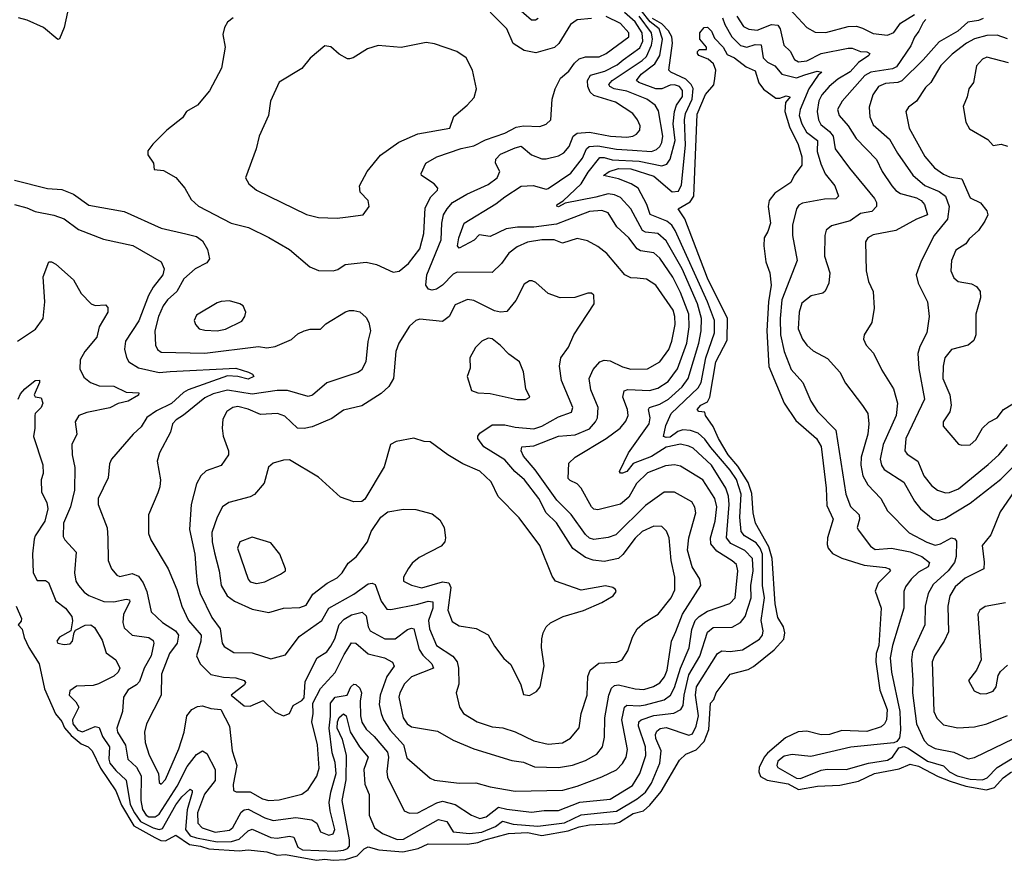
# Model space of a CAD drawing. Extents: x 2323203 to 2567568, y 883585 to 1022917.
# Tile 25 of 256: x 2374721 to 2379480, y 999216 to 1003278. Entities that reach past the tile are written whole.
import ezdxf

# ---------------------------------------------------------------- set-up
doc = ezdxf.new("R2010")
doc.units = 0

msp = doc.modelspace()

# ---------------------------------------------------------------- linework, layer by layer
at = {"layer": '0CON10XD'}
for points in [[(2377226.5, 1003285), (2377214.5, 1003275.5), (2377195, 1003276.2), (2377120.2, 1003340.2)], [(2374695, 1002385.3), (2374755, 1002369.6), (2374795, 1002351.5), (2374885, 1002333.1), (2374935, 1002316), (2375005, 1002265.4), (2375125, 1002217.3), (2375266.9, 1002186.9), (2375405, 1002108.6), (2375418.4, 1002075), (2375412.1, 1002045), (2375365, 1001985.6), (2375343.6, 1001946.4), (2375296.4, 1001823.6), (2375231.8, 1001725), (2375226.5, 1001686.5), (2375236.2, 1001646.2), (2375247.9, 1001625), (2375295, 1001595.8), (2375394, 1001574), (2375448, 1001578), (2375765, 1001595.2), (2375825.8, 1001575), (2375846.2, 1001565), (2375852.5, 1001555), (2375825, 1001541.6), (2375775, 1001554.8), (2375725, 1001557.4), (2375535, 1001489.8), (2375513, 1001477), (2375455, 1001424.3), (2375381.8, 1001388.2), (2375334.5, 1001355.5), (2375308.4, 1001311.6), (2375268.9, 1001275), (2375164.4, 1001155), (2375155, 1001132.5), (2375147.7, 1001065), (2375099.5, 1000965), (2375100.6, 1000935), (2375142.8, 1000822.8), (2375146.4, 1000773.6), (2375147.9, 1000665), (2375165, 1000624.3), (2375190.8, 1000595), (2375205, 1000588.1), (2375265, 1000602.9), (2375295, 1000590), (2375317.1, 1000557.1), (2375334.5, 1000514.5), (2375356.9, 1000416.9), (2375410.7, 1000365), (2375474, 1000325), (2375487.8, 1000305), (2375482.5, 1000265), (2375445, 1000216.1), (2375405.5, 1000115.5), (2375404.4, 1000015), (2375333.6, 999875), (2375323.9, 999835), (2375327.9, 999785), (2375346.1, 999725), (2375390.8, 999635), (2375395, 999592.5), (2375405, 999584.2), (2375425, 999606), (2375490.3, 999755), (2375515.4, 999835.4), (2375527.8, 999915), (2375552, 999945), (2375580.4, 999959.6), (2375605, 999963.1), (2375645, 999950), (2375692.5, 999945), (2375734.4, 999865), (2375746.9, 999745), (2375770, 999675), (2375753.2, 999583.2), (2375754.4, 999554.4), (2375767.1, 999547.1), (2375835, 999547.6), (2375895, 999512.7), (2375925, 999504.7), (2375975, 999508.4), (2376085, 999536.5), (2376115, 999558), (2376156.8, 999623.2), (2376168.3, 999661.8), (2376160.8, 999775), (2376133.4, 999885), (2376139.8, 999925), (2376138.3, 999975), (2376173.8, 1000046.2), (2376245, 1000124.6), (2376288.4, 1000211.6), (2376325, 1000267.7), (2376345, 1000265.3), (2376404.5, 1000214.5), (2376484.2, 1000194.2), (2376523.1, 1000173.1), (2376530, 1000155), (2376495.8, 1000104.2), (2376463, 1000015), (2376458.5, 999968.5), (2376468.4, 999925), (2376479.3, 999895), (2376511.6, 999845), (2376576.1, 999775), (2376591.5, 999711.5), (2376705, 999612.5), (2376725, 999603.8), (2376845, 999588.4), (2376925, 999590.8), (2376995, 999570.8), (2377115, 999550.4), (2377345.4, 999555.4), (2377415, 999573.8), (2377535, 999620.4), (2377605, 999653.9), (2377635, 999683.5), (2377651.6, 999715), (2377658.5, 999751.5), (2377630.6, 999895), (2377643.4, 999956.6), (2377655, 999966.2), (2377715, 999962), (2377745, 999967), (2377835, 999991.5), (2377866, 1000015), (2377885, 1000051.5), (2377914.7, 1000145.3), (2377956.8, 1000243.2), (2377969, 1000331), (2377986.1, 1000375), (2378005, 1000395.2), (2378045, 1000420), (2378153.4, 1000456.6), (2378178.1, 1000485), (2378192.4, 1000615), (2378185.2, 1000645), (2378164.2, 1000664.2), (2378090, 1000710), (2378061.1, 1000745), (2378060, 1000775), (2378082, 1000855), (2378089.7, 1000925), (2378080.4, 1000965), (2378022, 1001055), (2377915, 1001121.6), (2377885, 1001126.8), (2377842.4, 1001122.4), (2377755, 1001088.4), (2377702.5, 1001037.5), (2377665, 1000970.7), (2377625, 1000937.3), (2377515, 1000909.2), (2377495, 1000913.6), (2377485, 1000924.4), (2377434.6, 1001014.6), (2377415.5, 1001035.5), (2377381.3, 1001051.3), (2377372.1, 1001062.1), (2377374.4, 1001135), (2377405.6, 1001165), (2377555.2, 1001254.8), (2377623.1, 1001305), (2377650.9, 1001339.1), (2377661.1, 1001365), (2377658.2, 1001395), (2377635.3, 1001455), (2377642.5, 1001485), (2377659.3, 1001490.7), (2377765, 1001487), (2377805, 1001498), (2377855, 1001530.8), (2377899.3, 1001590.7), (2377944.5, 1001715), (2377955.7, 1001795), (2377954.6, 1001855), (2377915, 1001960), (2377877.9, 1002035), (2377815, 1002126.1), (2377785, 1002151.9), (2377721.9, 1002161.9), (2377705, 1002171.8), (2377665, 1002224.7), (2377607.3, 1002277.3), (2377565.2, 1002345.2), (2377535, 1002355.7), (2377475, 1002351), (2377365, 1002310.2), (2377315, 1002290), (2377205, 1002275.2), (2377126.6, 1002276.6), (2377072.2, 1002267.8), (2376995, 1002231.6), (2376941.6, 1002238.4), (2376917.7, 1002212.3), (2376845, 1002174.6), (2376836.7, 1002185), (2376842.6, 1002225), (2376868.5, 1002295), (2377022.1, 1002387.9), (2377065, 1002423.1), (2377145, 1002473.6), (2377203, 1002477), (2377265, 1002458.8), (2377275, 1002462.1), (2377385, 1002537.3), (2377441.3, 1002608.7), (2377460.7, 1002655), (2377472.5, 1002665), (2377515, 1002669), (2377605, 1002652.4), (2377681.9, 1002648.1), (2377775, 1002641.5), (2377799, 1002651), (2377815, 1002665.4), (2377825, 1002685.7), (2377828.6, 1002715), (2377807.8, 1002837.8), (2377792.8, 1002865), (2377751.1, 1002895), (2377655, 1002932.9), (2377593.6, 1002945), (2377572.3, 1002955), (2377568.1, 1002965), (2377583.8, 1002985), (2377729.4, 1003080.6), (2377750, 1003100), (2377775.2, 1003155.2), (2377778.8, 1003185), (2377774.2, 1003215), (2377714.3, 1003295)], [(2374951.8, 1003315), (2374935, 1003241.2), (2374913.3, 1003186.7), (2374905, 1003182.5), (2374835, 1003240), (2374756, 1003276), (2374715, 1003286.7)], [(2375175.2, 1000464.8), (2375235, 1000478.7), (2375250.8, 1000475), (2375253.5, 1000465), (2375223.1, 1000405), (2375218.4, 1000365), (2375225, 1000340), (2375265, 1000303.8), (2375345, 1000293.8), (2375365, 1000277.8), (2375369.6, 1000265), (2375356.7, 1000205), (2375321.6, 1000145), (2375299.1, 1000080.9), (2375285.2, 1000064.8), (2375245, 1000039.3), (2375222, 1000005), (2375217.1, 999935), (2375190, 999855), (2375193.7, 999835), (2375232.5, 999772.5), (2375243.6, 999705), (2375285.6, 999665.6), (2375308.5, 999625), (2375306.1, 999505), (2375315, 999461.3), (2375331.2, 999435), (2375345, 999425.9), (2375375, 999426.3), (2375395, 999438.9), (2375481.7, 999575), (2375530.9, 999669.1), (2375575, 999726.8), (2375605, 999745.5), (2375625, 999733.1), (2375665.2, 999655), (2375665, 999602.5), (2375613.9, 999536.1), (2375579.3, 999445), (2375581.2, 999395), (2375602.7, 999372.7), (2375665, 999352.6), (2375735, 999362), (2375750.2, 999375), (2375791, 999449), (2375805, 999460.5), (2375825, 999463.2), (2375905, 999421.7), (2375945, 999409), (2376055, 999423.3), (2376132.4, 999412.4), (2376156.4, 999396.4), (2376174.1, 999354.1), (2376215, 999337.3), (2376235.6, 999344.4), (2376243.6, 999365), (2376220.7, 999455), (2376217.2, 999495), (2376223.8, 999545), (2376250.1, 999635), (2376245, 999688.9), (2376230.7, 999735), (2376215.7, 999855), (2376223.5, 999913.5), (2376223.2, 999975), (2376245, 1000004.6), (2376304.2, 1000015), (2376320.6, 1000055), (2376335, 1000066.9), (2376345, 1000065.7), (2376365, 1000047.5), (2376372.2, 1000025), (2376365.8, 999985), (2376367.8, 999915), (2376375, 999883.1), (2376395, 999850.8), (2376434.6, 999815), (2376498.4, 999738.4), (2376502.8, 999715), (2376495.3, 999645.3), (2376498.1, 999618.1), (2376579.2, 999455), (2376604.7, 999444.7), (2376645, 999446.5), (2376736.4, 999493.6), (2376765, 999502.2), (2376825, 999486.2), (2376905, 999434.5), (2376945, 999418.8), (2376975, 999426), (2377035, 999473.1), (2377075, 999464.2), (2377195, 999449.3), (2377255, 999457.2), (2377325, 999457.2), (2377427.3, 999497.3), (2377575, 999511.2), (2377682.5, 999577.5), (2377718, 999635), (2377747.5, 999722.5), (2377744.9, 999764.9), (2377711.9, 999865), (2377712.4, 999885), (2377724.4, 999895.6), (2377785, 999916.4), (2377882.9, 999927.1), (2377916, 999945), (2377926.9, 999965), (2377932, 1000015), (2377955, 1000111.8), (2378007.8, 1000202.2), (2378045, 1000318.9), (2378072, 1000342), (2378165, 1000343.1), (2378205, 1000364.7), (2378227.8, 1000395), (2378256.7, 1000485), (2378254.9, 1000545), (2378265.1, 1000615), (2378261.9, 1000675), (2378225, 1000712.7), (2378157.5, 1000747.5), (2378136.7, 1000775), (2378149.3, 1000935), (2378146.7, 1000976.7), (2378134.1, 1001014.1), (2378064.8, 1001125), (2377975, 1001207.4), (2377955, 1001217.4), (2377915, 1001226.5), (2377845, 1001213), (2377775, 1001167.1), (2377686.3, 1001133.7), (2377655.5, 1001094.5), (2377635, 1001086.5), (2377625, 1001086.9), (2377620, 1001095), (2377664, 1001186), (2377762.7, 1001325), (2377768.7, 1001355), (2377760.6, 1001395), (2377765.2, 1001404.8), (2377815, 1001420.9), (2377855.8, 1001445), (2377923, 1001505), (2377951.7, 1001545), (2378002.8, 1001715), (2378014.3, 1001775), (2378015.4, 1001835), (2377996.2, 1001905), (2377922.5, 1002075), (2377845, 1002209.2), (2377805, 1002245.7), (2377745, 1002251.2), (2377730.1, 1002260.1), (2377674.8, 1002365), (2377625, 1002419), (2377595, 1002432.8), (2377565, 1002437.4), (2377505, 1002420.3), (2377357.4, 1002392.6), (2377325, 1002373.6), (2377317, 1002377), (2377318.6, 1002385), (2377347.4, 1002402.6), (2377434.4, 1002485.6), (2377468.8, 1002541.2), (2377525, 1002612.1), (2377545, 1002612.5), (2377585, 1002600.9), (2377715.1, 1002595.1), (2377825, 1002573), (2377849.3, 1002580.7), (2377865, 1002604.4), (2377888.6, 1002695), (2377879.7, 1002775), (2377886, 1002835), (2377895.3, 1002864.7), (2377925, 1002907.8), (2377925, 1002937.1), (2377910, 1002955), (2377885, 1002963.7), (2377865, 1002961.6), (2377825, 1002944.8), (2377795, 1002944.1), (2377712.7, 1002975), (2377702.5, 1002985), (2377725.2, 1003015), (2377790.9, 1003065), (2377815, 1003105.5), (2377827.7, 1003185), (2377811.6, 1003235), (2377767.6, 1003267.6), (2377725, 1003322.4)], [(2376525, 1002058.9), (2376555, 1002063.1), (2376599.7, 1002100.3), (2376655, 1002170.5), (2376674.2, 1002245), (2376680.6, 1002369.4), (2376707.8, 1002422.2), (2376740.8, 1002455), (2376742, 1002465), (2376723.8, 1002485), (2376662.5, 1002525), (2376661.2, 1002535), (2376684, 1002585), (2376736.7, 1002615), (2376855, 1002656.2), (2376915, 1002669.6), (2376972.2, 1002697.8), (2377065, 1002730), (2377120.6, 1002759.4), (2377155, 1002766.4), (2377235, 1002762.5), (2377265, 1002773.1), (2377287.1, 1002795), (2377293.8, 1002895), (2377308.8, 1002945), (2377335, 1002996.7), (2377375, 1003030), (2377401.6, 1003068.4), (2377425, 1003089.6), (2377455, 1003099.1), (2377520.9, 1003099.1), (2377555.6, 1003115), (2377664.4, 1003195), (2377665.4, 1003215), (2377625, 1003260.7), (2377555, 1003293.4)], [(2377212.5, 1001102.5), (2377155, 1001170), (2377144.7, 1001195.3), (2377148, 1001215), (2377205, 1001220), (2377325, 1001265.3), (2377405, 1001272.9), (2377475, 1001301.1), (2377504.1, 1001335), (2377512.9, 1001355), (2377517.2, 1001405), (2377480.6, 1001490.6), (2377473.3, 1001545), (2377492.1, 1001587.9), (2377524.7, 1001625.3), (2377545, 1001632.5), (2377575, 1001630), (2377635, 1001601.6), (2377675, 1001590), (2377755, 1001590.7), (2377815, 1001625.5), (2377857.5, 1001685), (2377872.4, 1001725), (2377888.1, 1001805), (2377887.7, 1001845), (2377878.4, 1001875), (2377795, 1001995.4), (2377750, 1002025), (2377705, 1002028.9), (2377675, 1002031.5), (2377644.8, 1002044.8), (2377558.1, 1002148.1), (2377515, 1002181.8), (2377465, 1002209.1), (2377415, 1002220.5), (2377345, 1002198.7), (2377303.3, 1002215), (2377245, 1002215.2), (2377175, 1002203.4), (2377125, 1002181.6), (2377085, 1002150.8), (2377049.9, 1002100.1), (2377005, 1002057.5), (2376835, 1002058.6), (2376815, 1002048.2), (2376765, 1001996), (2376735, 1001975.5), (2376715, 1001971.2), (2376696.1, 1001976.1), (2376683.9, 1001995), (2376689.2, 1002045), (2376757.7, 1002215), (2376760.5, 1002295), (2376769.8, 1002335), (2376786.4, 1002365), (2376813.3, 1002395), (2376882.5, 1002435), (2376985, 1002482.5), (2377028, 1002515), (2377040.8, 1002545), (2377021.2, 1002585), (2377022.4, 1002605), (2377045, 1002628.9), (2377115, 1002659.3), (2377145, 1002666.7), (2377194.8, 1002624.8), (2377243.6, 1002606.4), (2377265, 1002605.4), (2377325, 1002620.7), (2377350.9, 1002635), (2377375.9, 1002665), (2377395.8, 1002715), (2377415, 1002729.4), (2377475, 1002734.4), (2377576.7, 1002715), (2377655, 1002710.9), (2377684.2, 1002715), (2377702.5, 1002725), (2377718.8, 1002745), (2377720, 1002765), (2377707.1, 1002795), (2377684.7, 1002824.7), (2377600, 1002880), (2377495, 1002911.7), (2377478.4, 1002928.4), (2377466, 1002956), (2377465.6, 1002985), (2377480.1, 1003009.9), (2377549.5, 1003030.5), (2377609, 1003061), (2377636.8, 1003085), (2377718, 1003142), (2377732.2, 1003175), (2377729.8, 1003215), (2377695, 1003268.9), (2377643.3, 1003313.3)], [(2377485, 1003284.5), (2377415, 1003278.5), (2377383.5, 1003255), (2377326, 1003164), (2377305, 1003144.4), (2377215, 1003118.6), (2377159.7, 1003129.7), (2377105, 1003163.8), (2377074.5, 1003235), (2376995.4, 1003315.4)], [(2378187.6, 1003295), (2378218.5, 1003245), (2378245, 1003232.9), (2378285, 1003228.3), (2378355, 1003254.8), (2378385, 1003252.4), (2378396, 1003235), (2378413.8, 1003155), (2378445, 1003126.5), (2378466.2, 1003086.2), (2378485, 1003075.2), (2378525, 1003080.2), (2378595, 1003114.4), (2378725, 1003140.7), (2378745, 1003140.5), (2378785, 1003125.2), (2378815, 1003123.8), (2378830, 1003115), (2378824.4, 1003105), (2378775, 1003071.3), (2378735, 1003027.3), (2378675, 1002990.6), (2378632.7, 1002955), (2378597.1, 1002915), (2378583.4, 1002886.6), (2378575.2, 1002835), (2378581.4, 1002795), (2378592.8, 1002772.8), (2378635, 1002737.7), (2378652.6, 1002715), (2378661.4, 1002655), (2378730.8, 1002560.8), (2378852.4, 1002415), (2378862.7, 1002395), (2378862.3, 1002375), (2378839.1, 1002350.9), (2378785, 1002341.8), (2378735, 1002306.5), (2378645, 1002281.8), (2378619.1, 1002260.9), (2378611.5, 1002235), (2378611.1, 1002135), (2378636.2, 1002055), (2378631.9, 1002005), (2378613.5, 1001966.5), (2378603.1, 1001956.9), (2378545.4, 1001944.6), (2378501.8, 1001908.2), (2378488, 1001865), (2378483.5, 1001785), (2378504, 1001735), (2378525.5, 1001705), (2378555, 1001679.1), (2378625, 1001641.5), (2378685, 1001575.7), (2378712, 1001522), (2378793.5, 1001413.5), (2378819.5, 1001375), (2378825.4, 1001325), (2378819.7, 1001275), (2378787, 1001165), (2378785.7, 1001125), (2378796.2, 1001075), (2378820.6, 1001030.6), (2378882.7, 1000965), (2378915, 1000905.6), (2379019.5, 1000799.5), (2379105, 1000753), (2379145, 1000739.8), (2379171.8, 1000745), (2379225, 1000773.9), (2379240.6, 1000770.6), (2379247.8, 1000757.8), (2379247.4, 1000685), (2379239.6, 1000655), (2379207.7, 1000615), (2379135, 1000548.9), (2379111.2, 1000505), (2379097.9, 1000445), (2379095.8, 1000355), (2379035.7, 1000224.3), (2379031, 1000185), (2379037.6, 1000087.6), (2379036.1, 1000025), (2379054.8, 999875), (2379092.4, 999795), (2379111.1, 999775), (2379145, 999757), (2379235, 999738.4), (2379305, 999706.2), (2379335, 999712.5), (2379525.4, 999805)], [(2378440.8, 1003330.8), (2378525, 1003240.6), (2378565, 1003217.9), (2378616.6, 1003216.6), (2378724.8, 1003245.2), (2378765, 1003246.8), (2378795, 1003238.2), (2378845, 1003211.5), (2378915, 1003203.3), (2378945, 1003217.1), (2378978.2, 1003261.8), (2379045, 1003303)], [(2374703.8, 1000445), (2374730, 1000385), (2374728.3, 1000371.7), (2374714, 1000355), (2374733.4, 1000333.4), (2374742.6, 1000292.6), (2374764.5, 1000245), (2374814.3, 1000165), (2374841.2, 1000045), (2374894.4, 999924.4), (2374925, 999886.6), (2374937, 999857), (2374969.5, 999819.5), (2375018.5, 999778.5), (2375052.1, 999765), (2375070.8, 999745), (2375111.7, 999661.7), (2375185, 999552.5), (2375213.1, 999483.1), (2375272.9, 999382.9), (2375373.1, 999326.9), (2375402.5, 999312.5), (2375425, 999311.1), (2375475, 999337.8), (2375542, 999292), (2375594.3, 999285), (2375635, 999271.3), (2375781.4, 999261.4), (2375825, 999267.2), (2375915, 999257.8), (2375965, 999241.5), (2376005, 999244.8), (2376155, 999217.4), (2376195, 999221.6), (2376235, 999216.3), (2376295, 999219.4), (2376351.7, 999238.3), (2376385, 999272.2), (2376405, 999281.5), (2376456.2, 999266.2), (2376573.1, 999256.9), (2376647.4, 999272.6), (2376695, 999295.7), (2376885, 999294.2), (2376935, 999302.3), (2376963.7, 999313.7), (2377083.9, 999346.1), (2377175, 999350.2), (2377243.6, 999336.4), (2377371.6, 999358.4), (2377425, 999378.4), (2377475, 999387.7), (2377596.6, 999393.4), (2377619.5, 999400.5), (2377685, 999442.4), (2377735, 999455.8), (2377766.8, 999483.2), (2377821.1, 999548.9), (2377910.2, 999699.8), (2377940, 999730), (2377990.3, 999749.7), (2378029.6, 999790.4), (2378051.3, 999848.7), (2378060, 999975), (2378076.2, 999993.8), (2378086.6, 1000025), (2378155, 1000116.6), (2378241.6, 1000138.4), (2378266.8, 1000153.2), (2378366.6, 1000233.4), (2378413.5, 1000285), (2378419.4, 1000315), (2378412.2, 1000345), (2378385, 1000389.4), (2378371.9, 1000455), (2378357.5, 1000675), (2378341.2, 1000731.2), (2378277.5, 1000845), (2378266.5, 1000895), (2378259.2, 1000989.2), (2378242, 1001042), (2378191, 1001121), (2378145.2, 1001175), (2378098.7, 1001255), (2378073.1, 1001313.1), (2378035.7, 1001365), (2378031.7, 1001381.7), (2378003.3, 1001385), (2377994.6, 1001394.6), (2378012.9, 1001415), (2378045, 1001431.2), (2378055.6, 1001454.4), (2378085.2, 1001625), (2378139.9, 1001730.1), (2378141.9, 1001835), (2378045, 1002030), (2377936, 1002316), (2377902.9, 1002365), (2377961.6, 1002398.4), (2377978.4, 1002425), (2377995, 1002821.2), (2378035, 1002917.1), (2378075.9, 1002964.1), (2378081.2, 1002995), (2378086, 1003035), (2378074.2, 1003065), (2378047.6, 1003087.6), (2378003.8, 1003105), (2377996.2, 1003115), (2377996.7, 1003125), (2378006.1, 1003133.9), (2378040, 1003135), (2378040, 1003145), (2378007.5, 1003185), (2378007.5, 1003215), (2378029.5, 1003240.5), (2378045, 1003242), (2378065, 1003223.8), (2378078.9, 1003188.9), (2378120, 1003145), (2378140.4, 1003110.4), (2378175.7, 1003095), (2378231.4, 1003051.4), (2378275, 1003030.8), (2378293.8, 1002973.8), (2378315, 1002942.5), (2378375, 1002899.5), (2378395, 1002898.5), (2378425, 1002911.2), (2378445.4, 1002905), (2378422.4, 1002877.6), (2378418.3, 1002835), (2378441.5, 1002761.5), (2378483.2, 1002675), (2378500.7, 1002615), (2378500.8, 1002575), (2378464, 1002526), (2378447.7, 1002492.3), (2378370.2, 1002439.8), (2378343.7, 1002405), (2378337.8, 1002375), (2378349, 1002295), (2378336.7, 1002255), (2378319.4, 1002225), (2378317.8, 1002185), (2378327.6, 1002107.6), (2378345.9, 1002055), (2378353.2, 1001995), (2378340.4, 1001915), (2378331.1, 1001775), (2378342.3, 1001602.3), (2378415.3, 1001425), (2378471.3, 1001341.3), (2378571.8, 1001255), (2378595, 1001215.5), (2378618.7, 1001015), (2378621.4, 1000931.4), (2378652.4, 1000865), (2378624.8, 1000775.2), (2378622.9, 1000742.9), (2378628.9, 1000725), (2378649.2, 1000699.2), (2378695, 1000676.7), (2378802.8, 1000642.8), (2378905, 1000631.1), (2378922.5, 1000625), (2378929.1, 1000615), (2378869.2, 1000555), (2378856.2, 1000516.2), (2378884, 1000435), (2378873.2, 1000255), (2378859.7, 1000215), (2378859, 1000175), (2378878.8, 1000038.8), (2378913.4, 999945), (2378910.7, 999895), (2378900.9, 999875), (2378885, 999860.6), (2378815, 999838.9), (2378695, 999843.2), (2378635, 999824.3), (2378595, 999822.2), (2378525, 999840.8), (2378482.6, 999837.4), (2378422.2, 999807.8), (2378335, 999734.2), (2378318.8, 999715), (2378294.6, 999665.4), (2378293.2, 999643.2), (2378300.6, 999620.6), (2378332.9, 999602.9), (2378434.8, 999585.2), (2378485, 999558.9), (2378576.7, 999575), (2378685, 999579.7), (2378775, 999598.8), (2378852.7, 999635), (2378971.4, 999658.6), (2379025, 999681.6), (2379065, 999671.6), (2379160.6, 999620.6), (2379218.6, 999598.6), (2379293.8, 999573.8), (2379393.6, 999556.4), (2379432.3, 999567.7), (2379474.8, 999615), (2379515, 999643.8)], [(2375185.4, 1000185.4), (2375204.5, 1000145), (2375196.4, 1000125), (2375175, 1000106.8), (2375100.9, 1000069.1), (2375075, 1000061.8), (2374995, 1000057.3), (2374962.5, 1000035), (2374960, 1000015), (2374992.8, 999982.8), (2375005.9, 999955.9), (2374975.9, 999895), (2374977.5, 999875), (2375001.4, 999845), (2375025, 999836.7), (2375085, 999862.5), (2375105, 999858.1), (2375120.9, 999815), (2375155.2, 999765), (2375150.9, 999705), (2375156.6, 999685), (2375185, 999649.8), (2375235, 999603.6), (2375255, 999486.7), (2375275.1, 999445), (2375305, 999403.2), (2375365, 999373), (2375395, 999364.6), (2375410.7, 999369.3), (2375475.7, 999485), (2375505, 999522.7), (2375545, 999560), (2375554.4, 999554.4), (2375553.8, 999543.8), (2375529.9, 999459.9), (2375521.7, 999365), (2375545, 999335.2), (2375574.5, 999325), (2375674.9, 999305.1), (2375745, 999306.8), (2375781.9, 999318.1), (2375825, 999358.4), (2375845, 999366.6), (2375935, 999326.1), (2375965, 999322.9), (2376025, 999332.3), (2376045, 999328.9), (2376065, 999280.4), (2376086.9, 999266.9), (2376245, 999260.3), (2376285, 999264.6), (2376305, 999273.7), (2376315.2, 999285), (2376315.4, 999314.6), (2376279.1, 999505), (2376299.1, 999605), (2376300.4, 999725), (2376280.6, 999800.6), (2376254.9, 999855), (2376256.1, 999885), (2376265, 999906.4), (2376285, 999923.6), (2376297.9, 999915), (2376317.7, 999837.7), (2376363.8, 999765), (2376404.4, 999715), (2376384.8, 999655), (2376389, 999585), (2376410.5, 999535), (2376410.3, 999435), (2376435, 999372.5), (2376475, 999345.3), (2376545, 999317.4), (2376575, 999319), (2376745, 999413.8), (2376785, 999403.3), (2376815, 999354.6), (2376895, 999346.4), (2376955, 999352.1), (2377020.9, 999379.1), (2377055, 999404.8), (2377105, 999391.4), (2377225, 999381.4), (2377353.3, 999396.7), (2377435, 999436.4), (2377605, 999453.3), (2377705, 999513.2), (2377746, 999545), (2377775, 999589.7), (2377814.6, 999685.4), (2377820.5, 999745), (2377795.5, 999805), (2377793.6, 999825), (2377799.6, 999840.4), (2377816.7, 999853.3), (2377845, 999858.7), (2377955, 999821.1), (2377972.4, 999827.6), (2377989.5, 999865), (2378001.2, 999915), (2377987.6, 1000015), (2377992.2, 1000055), (2378094.2, 1000215.8), (2378115, 1000228.4), (2378155.3, 1000224.7), (2378215, 1000233.8), (2378296.7, 1000285), (2378311.2, 1000305), (2378314.6, 1000325), (2378303.9, 1000375), (2378320.3, 1000485), (2378311.4, 1000545), (2378310.6, 1000695), (2378299.3, 1000725), (2378281, 1000751), (2378223.4, 1000785), (2378208.4, 1000805), (2378200.8, 1000875), (2378207.5, 1000985), (2378185, 1001056.3), (2378155, 1001102.4), (2378060.4, 1001210.4), (2378031.9, 1001251.9), (2377999.9, 1001279.9), (2377963.5, 1001293.5), (2377926.3, 1001296.3), (2377901.4, 1001288.6), (2377865, 1001260.8), (2377845, 1001259.4), (2377832.6, 1001265), (2377843.2, 1001316.8), (2377870, 1001375), (2378000, 1001500), (2378014.3, 1001525.7), (2378025.5, 1001585.5), (2378037.6, 1001645), (2378078.6, 1001765), (2378078.3, 1001825), (2378044.3, 1001914.3), (2377889.1, 1002259.1), (2377872, 1002285), (2377849.1, 1002305), (2377767.8, 1002337.8), (2377751.6, 1002385), (2377709.5, 1002465), (2377676.1, 1002486.1), (2377615, 1002509.1), (2377543.1, 1002525), (2377570, 1002545), (2377615, 1002558.7), (2377675, 1002557.1), (2377785, 1002522.5), (2377875, 1002445.9), (2377905, 1002449.4), (2377919.7, 1002479.7), (2377938.1, 1002671.9), (2377933.2, 1002795), (2377939.5, 1002825), (2377970.7, 1002895), (2377975.5, 1002945.5), (2377966, 1002966), (2377940.7, 1002990.7), (2377868.1, 1003025), (2377858.2, 1003035), (2377875.7, 1003165), (2377872.1, 1003195), (2377857.2, 1003225), (2377825, 1003258.7), (2377779.6, 1003285)], [(2375752.2, 1003287.8), (2375725, 1003265.8), (2375710, 1003240), (2375703.1, 1003206.9), (2375713.8, 1003145), (2375696.7, 1003045), (2375637.5, 1002935), (2375580, 1002865), (2375527.5, 1002835), (2375507.5, 1002805), (2375432.5, 1002745), (2375363.6, 1002676.4), (2375340, 1002645), (2375340, 1002625), (2375367.5, 1002585), (2375370, 1002555), (2375415, 1002549.2), (2375475, 1002515.7), (2375518.6, 1002465), (2375549.8, 1002409.8), (2375585, 1002378), (2375743.3, 1002295), (2375826.7, 1002275), (2375925.6, 1002225.6), (2376025, 1002168), (2376123.3, 1002085), (2376165, 1002065.8), (2376235.4, 1002064.6), (2376258.3, 1002071.7), (2376294.3, 1002095.7), (2376395, 1002106.9), (2376445, 1002095.7), (2376525, 1002058.9)], [(2378116.9, 1003286.9), (2378128.3, 1003255), (2378162, 1003195), (2378205, 1003153), (2378234.4, 1003145.6), (2378275, 1003159.4), (2378305, 1003157.1), (2378314.6, 1003094.6), (2378335, 1003074), (2378371.3, 1003055), (2378405, 1003014.8), (2378475, 1002997.3), (2378515, 1003011.4), (2378575, 1003029.1), (2378598, 1003025), (2378580.1, 1003009.9), (2378535, 1002944.1), (2378493.5, 1002845), (2378488.5, 1002815), (2378500.6, 1002775), (2378524, 1002735), (2378576.7, 1002695), (2378575, 1002641.2), (2378592.7, 1002582.7), (2378613.9, 1002533.9), (2378660, 1002475), (2378677.8, 1002425), (2378665, 1002412.5), (2378610.7, 1002410.7), (2378505, 1002392.5), (2378487.1, 1002382.9), (2378475.5, 1002365), (2378455.5, 1002285.5), (2378455.3, 1002235), (2378478.5, 1002115), (2378403.8, 1001925), (2378395.6, 1001835), (2378398.3, 1001755), (2378415.8, 1001675), (2378448.8, 1001588.8), (2378505.5, 1001525), (2378545.3, 1001435.3), (2378577.3, 1001385), (2378666, 1001295), (2378713.2, 1000985), (2378736.6, 1000926.6), (2378778, 1000885), (2378779.3, 1000865), (2378768.6, 1000825), (2378773.4, 1000813.4), (2378833.6, 1000733.6), (2378855, 1000718.5), (2378935, 1000724.3), (2379025, 1000706.7), (2379081.3, 1000685), (2379117.5, 1000655), (2379111.1, 1000635), (2379065, 1000609.5), (2379029.1, 1000575), (2379001.8, 1000538.2), (2378994.7, 1000515), (2378993.7, 1000435), (2378940, 1000255), (2378928.4, 1000195), (2378935.2, 1000125.2), (2378974.8, 999935), (2378978.5, 999845), (2378972.4, 999807.6), (2378960.2, 999789.8), (2378946.2, 999783.8), (2378737.7, 999762.3), (2378545, 999718.6), (2378455, 999728.2), (2378415, 999720), (2378385.5, 999695), (2378380, 999675), (2378384.4, 999665), (2378475, 999612.5), (2378495, 999611.2), (2378595, 999651.8), (2378623.3, 999656.7), (2378715.5, 999655.5), (2378823.5, 999686.5), (2378915, 999699.8), (2378939.6, 999715), (2378970.1, 999759.9), (2378993.8, 999766.2), (2379015, 999758.8), (2379108.7, 999695), (2379185, 999672.8), (2379215, 999643.9), (2379251.8, 999625), (2379315, 999607.8), (2379375, 999605.2), (2379397.6, 999615), (2379444.9, 999665.1), (2379526.8, 999715)], [(2379100.9, 1003279.1), (2379086.8, 1003265), (2379066.9, 1003223.1), (2379045, 1003194.6), (2379027.7, 1003152.3), (2378959, 1003051), (2378939.3, 1003040.7), (2378835, 1003025.2), (2378805, 1003009.3), (2378696.2, 1002885), (2378674.1, 1002845), (2378681.8, 1002815), (2378725, 1002766.4), (2378764.3, 1002704.3), (2378862.7, 1002602.7), (2378888.7, 1002545), (2378936.7, 1002475), (2378955, 1002453.1), (2378978.5, 1002438.5), (2379055, 1002417), (2379077.5, 1002405), (2379093.6, 1002385), (2379107.9, 1002335), (2379055, 1002314.8), (2378955, 1002260), (2378845, 1002238.2), (2378820.8, 1002225), (2378808.1, 1002205), (2378811.5, 1002065), (2378823.8, 1002013.8), (2378845.6, 1001965), (2378850.6, 1001885), (2378840, 1001815), (2378802.5, 1001755), (2378799.2, 1001735), (2378812.5, 1001705), (2378847.8, 1001667.8), (2378887.8, 1001585), (2378944.5, 1001495), (2378963.8, 1001425), (2378956.5, 1001365), (2378894.3, 1001225), (2378879.8, 1001155), (2378885.3, 1001125), (2378898.5, 1001105), (2378994.3, 1001044.3), (2379045, 1000952.5), (2379074.6, 1000915), (2379135, 1000865.4), (2379159.1, 1000859.1), (2379191.4, 1000868.6), (2379315, 1000942.5), (2379462.4, 1001057.6), (2379585, 1001181.2)], [(2379377.8, 1003285), (2379355, 1003274.2), (2379303.1, 1003266.9), (2379255, 1003222.7), (2379165, 1003172.2), (2379087.5, 1003085), (2378985, 1002983.3), (2378965, 1002975.2), (2378905, 1002969.8), (2378872.3, 1002955), (2378844, 1002916), (2378826, 1002856), (2378829.8, 1002809.8), (2378845, 1002770.9), (2378925, 1002700.9), (2378963.6, 1002633.6), (2379037.7, 1002527.7), (2379095, 1002477.7), (2379165, 1002449), (2379194.7, 1002425), (2379213.4, 1002375), (2379205.2, 1002315), (2379140.4, 1002235), (2379077.6, 1002112.4), (2379054.4, 1002045), (2379062.7, 1002005), (2379108.6, 1001915), (2379115.7, 1001844.3), (2379105.9, 1001765.9), (2379071.5, 1001698.5), (2379062.1, 1001665), (2379066.7, 1001593.3), (2379093.4, 1001445), (2379003.6, 1001255), (2378999.1, 1001195), (2379009.5, 1001179.5), (2379060.9, 1001145), (2379090.6, 1001075), (2379128.1, 1001028.1), (2379156.9, 1001005), (2379195, 1000992.5), (2379215, 1000993.2), (2379258.5, 1001011.5), (2379401.3, 1001128.7)], [(2379495, 1003186.5), (2379445, 1003203.6), (2379395, 1003201.4), (2379335, 1003186.7), (2379296.3, 1003165), (2379228, 1003112), (2379173.2, 1003056.8), (2379125, 1002975.4), (2379098.4, 1002951.6), (2379055.2, 1002884.8), (2379015.8, 1002855), (2379004.2, 1002835), (2379019.3, 1002755), (2379095, 1002618.2), (2379142.7, 1002562.7), (2379185, 1002531.8), (2379215, 1002518.7), (2379275, 1002509.4), (2379315, 1002417.5), (2379365, 1002394.3), (2379394.4, 1002355), (2379400.8, 1002335), (2379385.4, 1002304.6), (2379355, 1002259.2), (2379310.2, 1002219.8), (2379293.8, 1002195), (2379244.7, 1002165.3), (2379223.8, 1002115), (2379220.8, 1002065), (2379235, 1002030.8), (2379255.9, 1002014.1), (2379321.7, 1002001.7), (2379345, 1001988.6), (2379362.2, 1001965), (2379364.5, 1001935), (2379341.5, 1001855), (2379342.2, 1001755), (2379332.4, 1001727.6), (2379305, 1001705.5), (2379225, 1001684.6), (2379192.5, 1001645), (2379183.9, 1001605), (2379182.2, 1001545), (2379216, 1001465), (2379223.4, 1001415), (2379217.1, 1001382.9), (2379184.4, 1001335), (2379184.3, 1001315), (2379257.9, 1001227.9), (2379275, 1001222.5), (2379315, 1001224.2), (2379341.3, 1001248.7), (2379375, 1001304.4), (2379405, 1001332.9), (2379445.6, 1001355), (2379475.8, 1001395), (2379558, 1001445)], [(2376255, 1002318.6), (2376295, 1002324.3), (2376380, 1002335), (2376410, 1002375), (2376404.2, 1002405), (2376365.6, 1002445), (2376362.5, 1002475), (2376400.9, 1002545), (2376465, 1002623.3), (2376553.7, 1002686.3), (2376645, 1002727.1), (2376799.2, 1002755), (2376819.7, 1002810.3), (2376884, 1002865), (2376917.6, 1002902.4), (2376928, 1002945), (2376908.6, 1003035), (2376878.8, 1003095), (2376833.3, 1003125), (2376725, 1003162.5), (2376685, 1003168), (2376565, 1003144), (2376453, 1003153), (2376402.3, 1003137.7), (2376332.5, 1003095), (2376315, 1003090), (2376305, 1003090), (2376265, 1003112.5), (2376225, 1003147.5), (2376195, 1003152.5), (2376125, 1003093.3), (2376085, 1003043.3), (2375974.1, 1002975.9), (2375933.3, 1002885), (2375923.8, 1002815), (2375878, 1002715), (2375864, 1002655), (2375811.4, 1002515), (2375827.5, 1002485), (2375865, 1002454.4), (2376107.4, 1002337.4), (2376165, 1002322.5), (2376255, 1002318.6)], [(2379499.8, 1003069.8), (2379395, 1003097.3), (2379375, 1003087.8), (2379345, 1003056), (2379330.9, 1002975), (2379308, 1002945), (2379300.7, 1002905), (2379281.5, 1002858.5), (2379293.2, 1002783.2), (2379311.2, 1002751.2), (2379400, 1002700), (2379425, 1002670), (2379465, 1002677.5), (2379495, 1002667.5)], [(2374695, 1002502.3), (2374855, 1002462.2), (2374925, 1002458.2), (2374980, 1002435), (2375055, 1002382.9), (2375225, 1002351.2), (2375405, 1002271.3), (2375523.7, 1002243.7), (2375575, 1002231.2), (2375605, 1002209.2), (2375628.7, 1002168.7), (2375637.4, 1002122.6), (2375625.7, 1002104.3), (2375569.1, 1002075), (2375514.5, 1002025.5), (2375480.9, 1001965), (2375435, 1001924.1), (2375414.3, 1001895), (2375391, 1001845), (2375373.2, 1001775), (2375376.5, 1001705), (2375386.9, 1001685), (2375405, 1001671.8), (2375615, 1001667.7), (2375875, 1001699.6), (2375915, 1001692.7), (2375955, 1001698.8), (2376035, 1001732.3), (2376065, 1001760), (2376095.3, 1001774.7), (2376125, 1001782.3), (2376175, 1001783.3), (2376200.9, 1001809.1), (2376295, 1001866), (2376315, 1001874), (2376336.2, 1001873.8), (2376365, 1001866), (2376395, 1001838.8), (2376407.5, 1001815), (2376415.7, 1001775.7), (2376403, 1001723), (2376392.9, 1001625), (2376372, 1001585), (2376355, 1001573.1), (2376205, 1001523.3), (2376135.2, 1001464.8), (2376115, 1001457.5), (2376015, 1001487.1), (2375965, 1001487), (2375845, 1001469.5), (2375725, 1001488.2), (2375655, 1001469.8), (2375615, 1001451.3), (2375512.8, 1001367.2), (2375477.5, 1001345), (2375460, 1001325), (2375450, 1001285), (2375396.4, 1001185), (2375384.5, 1001145), (2375401.1, 1001055), (2375398.3, 1001021.7), (2375387.7, 1000992.3), (2375342.5, 1000885), (2375343.5, 1000795), (2375354.4, 1000765), (2375438.8, 1000625), (2375480, 1000525), (2375503.8, 1000445), (2375536.5, 1000375), (2375597.5, 1000305), (2375596.7, 1000275), (2375574.6, 1000205), (2375592.5, 1000165), (2375645, 1000113.9), (2375705, 1000101.8), (2375765, 1000098.2), (2375806, 1000085), (2375812.5, 1000075), (2375806.9, 1000065), (2375742.5, 1000015), (2375805, 999963), (2375835, 999961.8), (2375897.8, 999987.8), (2375955, 999932), (2375996.1, 999913.9), (2376024.2, 999925.8), (2376041.9, 999965), (2376085, 999988.3), (2376095, 1000001.3), (2376100.3, 1000079.7), (2376158.9, 1000195), (2376205, 1000224), (2376225, 1000250.8), (2376243.4, 1000286.6), (2376265, 1000356.2), (2376289.2, 1000380.8), (2376325, 1000403.2), (2376375.9, 1000415.9), (2376395, 1000397.5), (2376404.3, 1000345), (2376415, 1000325.4), (2376485, 1000287.2), (2376535, 1000286), (2376595, 1000332.3), (2376615, 1000338.2), (2376625.6, 1000335), (2376651.7, 1000235), (2376668.4, 1000208.4), (2376713.4, 1000165), (2376720.5, 1000145), (2376615, 1000103.5), (2376580.5, 1000069.5), (2376557.7, 1000025), (2376553.9, 1000005), (2376574.2, 999905), (2376593.2, 999875), (2376615, 999861.6), (2376739.7, 999839.7), (2376816.1, 999796.1), (2376915, 999755.4), (2377099.2, 999699.2), (2377155, 999690.9), (2377208.2, 999668.2), (2377325, 999664.8), (2377393.2, 999676.8), (2377455, 999698.2), (2377510.5, 999729.5), (2377537.6, 999765), (2377547.9, 999812.1), (2377549.4, 999905), (2377567.6, 1000015), (2377581.3, 1000048.7), (2377595, 1000061.6), (2377615, 1000064.8), (2377695, 1000045.2), (2377737.7, 1000042.3), (2377784.2, 1000055.8), (2377815, 1000074.7), (2377836.9, 1000103.1), (2377850.4, 1000135), (2377871.6, 1000275), (2377892.2, 1000322.2), (2377923.8, 1000406.2), (2378012.5, 1000545), (2378007.8, 1000575), (2377970.3, 1000635), (2377948.6, 1000715), (2377954.7, 1000775), (2377988.9, 1000895), (2377983.5, 1000923.5), (2377968.9, 1000948.9), (2377885, 1000995.4), (2377836.2, 1000995), (2377745, 1000931.3), (2377601.3, 1000788.7), (2377565, 1000776), (2377495, 1000767.3), (2377475, 1000773.8), (2377455, 1000790.3), (2377386.8, 1000886.8), (2377316.6, 1000956.6), (2377212.5, 1001102.5)], [(2374710.6, 1001725), (2374797.4, 1001782.6), (2374834.6, 1001835), (2374841.8, 1001915), (2374834.6, 1002035.4), (2374861.7, 1002108.3), (2374875, 1002108.8), (2374895, 1002097.1), (2374980.7, 1002020.7), (2375017.5, 1001955), (2375065.5, 1001905.5), (2375085, 1001897.1), (2375135, 1001900), (2375147.1, 1001887.1), (2375146.2, 1001865), (2375105.4, 1001795), (2375093.1, 1001745), (2375035.4, 1001674.6), (2375013.3, 1001635), (2375011.7, 1001591.7), (2375030.6, 1001550.6), (2375062.9, 1001525), (2375105, 1001509.1), (2375175, 1001508.2), (2375235, 1001478), (2375296.9, 1001475), (2375295, 1001463.5), (2375245, 1001435.3), (2375196.2, 1001423.8), (2375156.7, 1001403.3), (2375045, 1001381), (2375006.5, 1001365), (2374988.8, 1001335), (2374997.3, 1001275), (2374972.1, 1001225), (2374974.5, 1001175), (2374987.7, 1001115), (2374985.2, 1001004.8), (2374966.1, 1000925), (2374931.9, 1000845), (2374931.5, 1000781.5), (2374939.4, 1000765), (2374992.9, 1000705), (2374986, 1000605), (2374992.3, 1000565), (2375004.6, 1000545), (2375031.9, 1000511.9), (2375055, 1000495.3), (2375127.2, 1000467.2), (2375175.2, 1000464.8)], [(2377275, 999776.8), (2377345, 999783.8), (2377383.6, 999806.4), (2377425, 999856.7), (2377434.6, 999925), (2377463.8, 1000015), (2377467.2, 1000105), (2377477.7, 1000135), (2377520.4, 1000169.6), (2377606.1, 1000173.9), (2377632.5, 1000185), (2377660.7, 1000229.3), (2377681.9, 1000295), (2377705, 1000334.2), (2377742.3, 1000367.7), (2377806.9, 1000405), (2377870, 1000485), (2377886.5, 1000523.5), (2377886.6, 1000585), (2377869.4, 1000665), (2377859.5, 1000775), (2377847.2, 1000807.2), (2377825, 1000829.2), (2377785, 1000830.3), (2377729.2, 1000805), (2377695, 1000772.3), (2377636.3, 1000693.7), (2377615, 1000674.3), (2377545, 1000659.5), (2377492.8, 1000667.2), (2377455, 1000679.7), (2377393.8, 1000723.8), (2377315, 1000847.3), (2377265, 1000895.4), (2377230, 1000965), (2377160, 1001055), (2377114.1, 1001095), (2377065, 1001150.9), (2376964.4, 1001215), (2376935.6, 1001255), (2376934.5, 1001265.5), (2376945, 1001280.8), (2377005, 1001321.5), (2377065, 1001320.8), (2377115, 1001308.7), (2377205, 1001301.4), (2377245, 1001314.2), (2377325, 1001360), (2377387.8, 1001382.2), (2377394.6, 1001405), (2377339.3, 1001535), (2377330, 1001605), (2377335.5, 1001645), (2377374, 1001696), (2377399.1, 1001755), (2377498, 1001905), (2377495, 1001947.5), (2377485, 1001957.5), (2377467, 1001957), (2377404.2, 1001935.8), (2377332.5, 1001935), (2377275.3, 1001955.3), (2377215, 1002008), (2377197, 1002017), (2377185, 1002015.8), (2377159.7, 1002000.3), (2377118.9, 1001921.1), (2377075, 1001868), (2377045, 1001865.6), (2377015, 1001871.8), (2376915, 1001920.9), (2376885, 1001926.2), (2376825, 1001900), (2376795.7, 1001845), (2376765, 1001820), (2376655, 1001831.9), (2376634.6, 1001825.4), (2376605, 1001798), (2376552.9, 1001715), (2376538.9, 1001675), (2376527.7, 1001545), (2376504.8, 1001505.2), (2376467.7, 1001472.3), (2376375, 1001413.3), (2376285, 1001391.1), (2376228.7, 1001351.3), (2376135, 1001311.6), (2376095, 1001303.1), (2376064, 1001305), (2376002.1, 1001362.1), (2375966.7, 1001375), (2375885, 1001370.8), (2375825, 1001396.5), (2375775, 1001409.6), (2375750.8, 1001405), (2375722.2, 1001385), (2375702.2, 1001347.8), (2375699.5, 1001305), (2375704.3, 1001265.7), (2375729.4, 1001195), (2375730, 1001175), (2375695, 1001124.2), (2375622.4, 1001097.6), (2375596.5, 1001073.5), (2375574.8, 1001035.2), (2375549.7, 1000935), (2375540.7, 1000815), (2375567.5, 1000695), (2375573, 1000607), (2375579.2, 1000555), (2375593.7, 1000505), (2375650.1, 1000390.1), (2375689.6, 1000335), (2375700, 1000265), (2375708.8, 1000248.8), (2375755, 1000220.9), (2375845, 1000218.8), (2375935, 1000189.2), (2376005, 1000209.2), (2376072.1, 1000297.9), (2376180.4, 1000375), (2376215.5, 1000434.5), (2376335, 1000502.5), (2376405, 1000552.5), (2376425, 1000555.3), (2376438.5, 1000548.5), (2376468, 1000468), (2376495, 1000430.4), (2376515, 1000428.9), (2376645, 1000453.6), (2376695, 1000469), (2376717.5, 1000465), (2376717, 1000435), (2376697.1, 1000375), (2376701.1, 1000335), (2376735, 1000254.5), (2376813.4, 1000203.4), (2376835.3, 1000175), (2376842.2, 1000145), (2376843, 1000067), (2376830, 1000025), (2376845.9, 999955.9), (2376865.6, 999925), (2376932, 999885), (2377005, 999862), (2377056.5, 999856.5), (2377115, 999837.9), (2377205, 999794), (2377275, 999776.8)], [(2375675, 1001774.7), (2375715, 1001783.3), (2375795, 1001821.5), (2375809.6, 1001845), (2375812.9, 1001865), (2375800.6, 1001895), (2375785, 1001905.4), (2375735, 1001920), (2375695, 1001917.1), (2375675, 1001910.8), (2375575, 1001850), (2375564.2, 1001825), (2375570.8, 1001805), (2375588.8, 1001785), (2375615, 1001777.8), (2375675, 1001774.7)], [(2377165, 1001442.5), (2377186.7, 1001455), (2377166.9, 1001495), (2377155, 1001577.5), (2377135.8, 1001625), (2377085, 1001661.9), (2377045, 1001704.4), (2377005, 1001735.6), (2376985, 1001739.4), (2376954, 1001725), (2376924.3, 1001695), (2376895.7, 1001645), (2376898, 1001595), (2376884, 1001555), (2376905, 1001486.7), (2376934.6, 1001474.6), (2376995, 1001472.7), (2377125, 1001443.3), (2377165, 1001442.5)], [(2374712.9, 1001445), (2374725, 1001470), (2374745, 1001495.4), (2374795, 1001535.6), (2374815.8, 1001535.8), (2374816.9, 1001525), (2374791.2, 1001465), (2374796.2, 1001456.2), (2374825, 1001450.8), (2374831.8, 1001425), (2374825, 1001404.3), (2374795, 1001375.8), (2374793.6, 1001366.4), (2374793.6, 1001305), (2374786.7, 1001265), (2374832.7, 1001127.3), (2374834.3, 1001085), (2374824.4, 1001055), (2374825.8, 1000995.8), (2374851.8, 1000945), (2374856.9, 1000915), (2374841.8, 1000855), (2374796.1, 1000785), (2374791.3, 1000768.7), (2374782.1, 1000697.9), (2374786, 1000605), (2374805, 1000568.9), (2374845, 1000568.1), (2374859.4, 1000559.4), (2374895, 1000470.6), (2374942.5, 1000435), (2374972.9, 1000395), (2374975.7, 1000374.3), (2374967.5, 1000325), (2374912.5, 1000295), (2374900.8, 1000275), (2374905.7, 1000265.7), (2374935, 1000258.9), (2374965, 1000261.9), (2374976.7, 1000275), (2374983.3, 1000316.7), (2374990.8, 1000329.2), (2375037.7, 1000352.3), (2375065, 1000353.6), (2375081.9, 1000341.9), (2375119.4, 1000279.4), (2375138.8, 1000218.8), (2375185.4, 1000185.4)], [(2377185, 1000012.5), (2377217.9, 1000032.1), (2377235.6, 1000055), (2377255.6, 1000155.6), (2377243.3, 1000245), (2377244.2, 1000285.8), (2377250, 1000315), (2377265.9, 1000344.1), (2377285.9, 1000364.1), (2377347.5, 1000395), (2377445, 1000424), (2377535, 1000462.5), (2377588.8, 1000495), (2377603.8, 1000515), (2377601.2, 1000525), (2377587.5, 1000535), (2377552.5, 1000542.5), (2377435, 1000522.5), (2377311.2, 1000565), (2377295, 1000590), (2377235, 1000738.1), (2377135, 1000871.4), (2377034, 1000974), (2377000, 1001045), (2376945, 1001096.2), (2376862.6, 1001132.6), (2376790.6, 1001175), (2376705, 1001238), (2376675, 1001240), (2376625, 1001255.8), (2376539.5, 1001240.5), (2376513.3, 1001225), (2376481.7, 1001118.3), (2376388.8, 1000961.2), (2376375, 1000950), (2376335, 1000948.8), (2376271.7, 1000971.7), (2376165, 1001068), (2376025, 1001150.8), (2375995, 1001150), (2375945, 1001135.6), (2375923.8, 1001116.2), (2375901.9, 1001038.1), (2375855, 1000984.5), (2375835, 1000972.3), (2375731.2, 1000945), (2375700.6, 1000925), (2375675, 1000874.2), (2375649.2, 1000800.8), (2375650.2, 1000755), (2375662.2, 1000702.2), (2375685.2, 1000615.2), (2375694.7, 1000545), (2375723.1, 1000495), (2375759.3, 1000469.3), (2375845, 1000430), (2375925, 1000413.3), (2375995, 1000435.4), (2376075, 1000438.5), (2376105, 1000450), (2376136.8, 1000503.2), (2376206.5, 1000555), (2376255, 1000582), (2376279.2, 1000605), (2376308.1, 1000651.9), (2376346.4, 1000683.6), (2376402, 1000755), (2376419.2, 1000805), (2376465.7, 1000874.3), (2376499.5, 1000900.5), (2376575, 1000912.5), (2376635, 1000910.8), (2376715, 1000890), (2376751.7, 1000861.7), (2376772, 1000825), (2376778.9, 1000775), (2376775.6, 1000755), (2376757.1, 1000735), (2376651.2, 1000678.8), (2376618.3, 1000651.7), (2376597.7, 1000625), (2376575.6, 1000585), (2376576, 1000565), (2376615.2, 1000545.2), (2376665, 1000533.6), (2376765, 1000562.4), (2376795, 1000557.3), (2376804.3, 1000534.3), (2376790.8, 1000425), (2376810.6, 1000370.6), (2376845, 1000349.1), (2376926.7, 1000336.7), (2376985.4, 1000305.4), (2377015, 1000251.2), (2377061.2, 1000191.2), (2377095, 1000163.3), (2377142.5, 1000065), (2377155, 1000017.5), (2377185, 1000012.5)], [(2379401.3, 1001128.7), (2379452.7, 1001175), (2379495.8, 1001225)], [(2379545.2, 1001025), (2379460.2, 1000899.8), (2379415, 1000789.4), (2379372.9, 1000737.1), (2379383.1, 1000656.9), (2379380, 1000625), (2379290.7, 1000579.3), (2379242, 1000538), (2379215.8, 1000495), (2379206.8, 1000445), (2379209.3, 1000320.7), (2379189.1, 1000275), (2379142.2, 1000205), (2379131.4, 1000175), (2379139.3, 999935), (2379153.8, 999903.8), (2379185, 999870.9), (2379255, 999857.2), (2379335, 999862.1), (2379395, 999875.3), (2379495, 999916.2)], [(2375865, 1000554.6), (2375905, 1000562.7), (2375981.3, 1000598.7), (2376006.2, 1000615), (2376006.2, 1000625), (2375977.5, 1000695), (2375935, 1000751.2), (2375845, 1000777.5), (2375785, 1000755.7), (2375773.6, 1000725), (2375825.6, 1000575), (2375835, 1000561.9), (2375865, 1000554.6)], [(2379485, 1000460.5), (2379387.4, 1000442.6), (2379361.2, 1000425), (2379351.9, 1000405), (2379367.8, 1000185), (2379345.8, 1000135), (2379306.7, 1000085), (2379333.8, 1000035), (2379365, 1000020.8), (2379395, 1000023.1), (2379425, 1000034.4), (2379440, 1000055), (2379450.1, 1000109.9), (2379461, 1000129), (2379495, 1000159.1)]]:
    msp.add_lwpolyline(points, dxfattribs=at)

doc.saveas('drawing.dxf')
